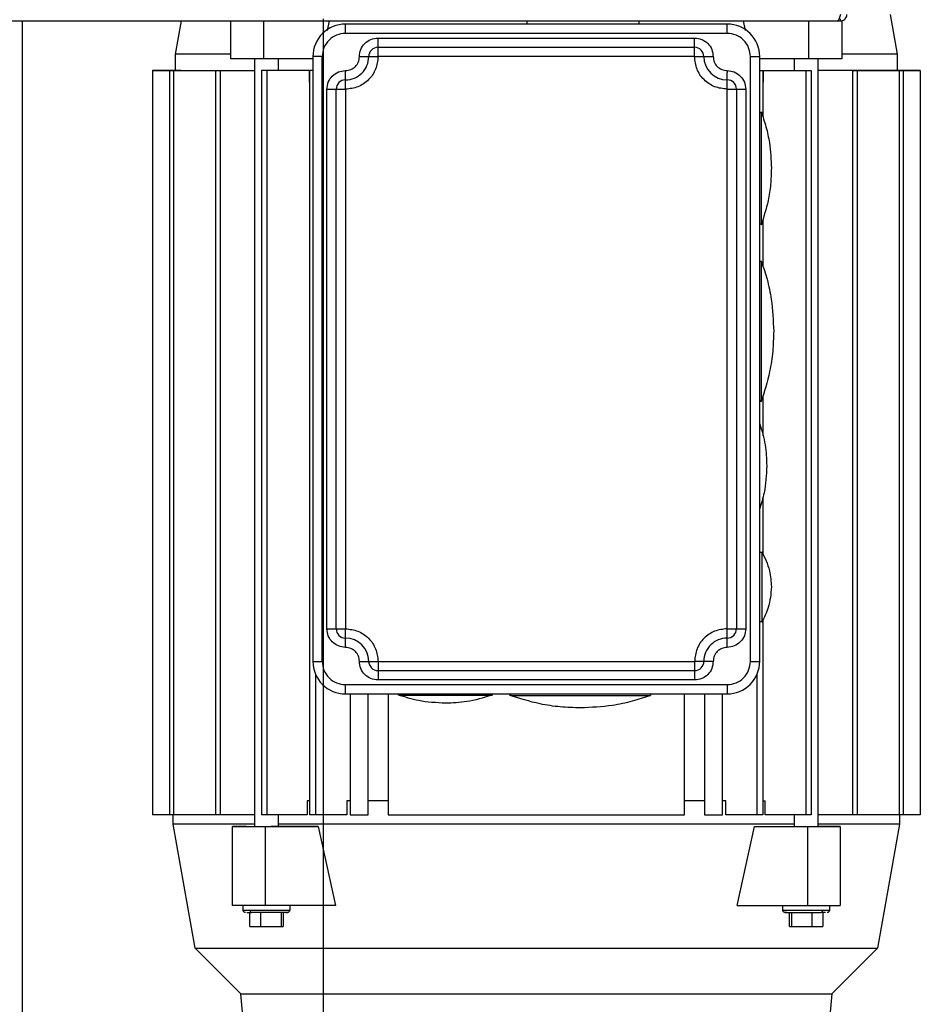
# Model space of a CAD drawing. Header units: inches. Extents: x 170 to 312, y 215 to 248.
# Tile 108 of 256: x 205.944 to 206.301, y 243.909 to 244.3. Entities that reach past the tile are written whole.
import ezdxf

# ---------------------------------------------------------------- set-up
doc = ezdxf.new("R2010")
doc.units = ezdxf.units.IN
doc.header["$LTSCALE"] = 0.25
doc.header["$MEASUREMENT"] = 0
doc.layers.add('MOTOR RH', color=7, linetype='Continuous')

msp = doc.modelspace()

# ---------------------------------------------------------------- linework, layer by layer
at = {"layer": 'MOTOR RH'}
for p, q in [((206.28925, 244.3017), (206.29203, 244.2859)), ((205.93029, 244.29919), (206.26962, 244.29919)), ((205.94523, 240.37188), (205.94523, 244.29919)), ((206.00598, 244.2859), (206.00833, 244.29919)), ((206.02783, 244.28406), (206.02783, 244.29919)), ((206.04088, 244.29919), (206.04088, 244.28406)), ((206.06459, 240.10529), (206.06459, 244.3)), ((206.06688, 244.29919), (206.06602, 244.29531)), ((206.07334, 244.29421), (206.07334, 244.2979)), ((206.22467, 244.2979), (206.07334, 244.2979)), ((206.14532, 244.2979), (206.14532, 244.29919)), ((206.18961, 244.29919), (206.18961, 244.2979)), ((206.22467, 244.29421), (206.22467, 244.2979)), ((206.23199, 244.29531), (206.23114, 244.29919)), ((206.25713, 244.28406), (206.25713, 244.29919)), ((206.26962, 244.29919), (206.26962, 244.3)), ((206.27018, 244.29926), (206.27018, 244.28406)), ((206.22467, 244.29421), (206.07334, 244.29421)), ((206.08626, 244.28498), (206.08626, 244.29236)), ((206.08626, 244.29236), (206.21175, 244.29236)), ((206.21175, 244.28839), (206.21175, 244.29236)), ((206.08626, 244.28867), (206.21175, 244.28867)), ((206.00598, 244.27944), (206.00598, 244.2859)), ((206.06412, 244.28498), (206.06042, 244.28498)), ((206.06042, 244.28498), (206.06043, 244.04507)), ((206.06042, 244.28498), (206.06042, 244.28498)), ((206.06412, 244.04507), (206.06412, 244.28498)), ((206.07888, 244.28498), (206.08626, 244.28498)), ((206.21175, 244.28498), (206.08626, 244.28498)), ((206.21175, 244.28498), (206.21913, 244.28498)), ((206.2339, 244.04507), (206.2339, 244.28498)), ((206.2339, 244.28498), (206.23759, 244.28498)), ((206.23759, 244.04507), (206.23759, 244.28498)), ((206.29203, 244.2859), (206.29203, 244.27945)), ((206.04088, 244.28406), (206.02783, 244.28406)), ((206.03739, 243.97955), (206.03739, 244.28406)), ((206.06042, 244.28406), (206.04088, 244.28406)), ((206.04661, 244.28406), (206.04662, 244.27944)), ((206.26706, 244.28406), (206.23759, 244.28406)), ((206.2514, 244.27944), (206.2514, 244.28406)), ((206.26063, 244.28406), (206.26063, 243.97956)), ((205.99676, 244.27944), (206.03739, 244.27944)), ((205.99676, 244.27944), (205.99676, 243.98417)), ((205.99676, 244.27944), (206.00806, 244.27944)), ((206.00752, 244.27944), (205.99676, 244.27944)), ((205.99676, 244.27944), (206.0063, 244.27944)), ((205.99676, 244.27944), (205.99676, 244.27944)), ((206.0036, 244.27944), (206.00361, 243.98417)), ((206.00517, 244.27944), (206.00517, 243.98417)), ((206.00806, 244.27944), (206.00752, 244.27944)), ((206.00806, 244.27944), (206.00806, 244.27944)), ((206.02183, 244.27944), (206.02183, 243.98417)), ((206.02362, 244.27944), (206.02362, 243.98417)), ((206.04008, 244.27944), (206.04008, 243.98417)), ((206.05888, 244.27944), (206.04008, 244.27944)), ((206.04218, 244.27944), (206.04218, 243.98417)), ((206.05888, 244.27944), (206.05888, 244.27483)), ((206.05921, 243.98417), (206.05921, 244.27944)), ((206.06042, 244.27944), (206.05921, 244.27944)), ((206.07334, 244.27467), (206.07334, 244.27944)), ((206.22467, 244.27206), (206.22467, 244.27872)), ((206.23759, 244.27944), (206.2388, 244.27944)), ((206.2388, 244.27944), (206.2388, 244.26114)), ((206.23913, 244.27483), (206.23913, 244.27944)), ((206.23913, 244.27944), (206.25794, 244.27944)), ((206.25583, 244.27944), (206.25583, 243.98417)), ((206.25794, 244.27944), (206.25794, 243.98417)), ((206.30126, 244.27945), (206.26063, 244.27944)), ((206.27429, 244.27944), (206.30126, 244.27945)), ((206.27439, 244.27944), (206.27439, 243.98417)), ((206.27619, 244.27944), (206.27619, 243.98417)), ((206.30126, 244.27945), (206.27648, 244.27944)), ((206.30126, 244.27945), (206.2919, 244.27945)), ((206.29203, 244.27945), (206.30126, 244.27945)), ((206.29203, 244.27945), (206.29441, 244.27945)), ((206.29285, 244.27944), (206.29285, 243.98417)), ((206.29441, 244.27945), (206.29441, 244.27945)), ((206.29441, 244.27944), (206.29441, 243.98417)), ((206.30126, 244.27945), (206.30126, 243.98417)), ((206.30126, 244.27945), (206.30126, 244.27945)), ((206.05888, 244.27483), (206.05921, 244.27483)), ((206.2388, 244.27483), (206.23913, 244.27483)), ((206.06596, 244.27206), (206.07334, 244.27206)), ((206.06596, 244.05799), (206.06596, 244.27206)), ((206.06965, 244.05799), (206.06965, 244.27206)), ((206.07334, 244.27206), (206.07334, 244.05799)), ((206.22467, 244.27206), (206.23205, 244.27206)), ((206.22467, 244.05799), (206.22467, 244.27206)), ((206.22836, 244.27206), (206.22836, 244.05799)), ((206.23205, 244.27206), (206.23205, 244.05799)), ((206.23759, 244.26283), (206.23829, 244.26283)), ((206.23829, 244.21854), (206.23759, 244.21854)), ((206.2388, 244.22047), (206.2388, 244.20197)), ((206.23759, 244.20378), (206.23826, 244.20378)), ((206.23826, 244.14842), (206.23759, 244.14842)), ((206.2388, 244.15048), (206.2388, 244.13456)), ((206.2388, 244.11004), (206.2388, 244.08756)), ((206.23759, 244.08844), (206.2385, 244.08844)), ((206.06596, 244.05799), (206.07334, 244.05799)), ((206.07334, 244.0506), (206.07334, 244.05799)), ((206.22467, 244.05799), (206.23205, 244.05799)), ((206.22467, 244.05402), (206.22467, 244.05799)), ((206.2385, 244.06076), (206.23759, 244.06076)), ((206.23881, 244.06153), (206.23881, 243.98417)), ((206.06043, 244.04507), (206.06412, 244.04507)), ((206.07888, 244.04507), (206.08626, 244.04507)), ((206.08626, 244.04507), (206.21175, 244.04507)), ((206.21914, 244.04507), (206.21175, 244.04507)), ((206.21175, 244.04366), (206.21175, 244.03769)), ((206.2339, 244.04507), (206.23759, 244.04507)), ((206.06155, 243.98417), (206.06155, 244.03979)), ((206.08626, 244.04138), (206.21175, 244.04138)), ((206.23646, 244.03979), (206.23646, 243.98417)), ((206.07334, 244.03584), (206.22467, 244.03584)), ((206.07334, 244.03215), (206.07334, 244.03584)), ((206.21175, 244.03769), (206.08626, 244.03769)), ((206.07334, 244.03215), (206.22467, 244.03215)), ((206.07519, 244.03215), (206.07519, 243.98417)), ((206.08229, 243.98417), (206.08229, 244.03215)), ((206.09023, 244.03215), (206.09023, 243.98417)), ((206.09457, 244.03163), (206.09457, 244.03215)), ((206.13148, 244.03215), (206.13148, 244.03163)), ((206.13886, 244.03148), (206.13886, 244.03215)), ((206.19422, 244.03215), (206.19422, 244.03148)), ((206.20779, 243.98417), (206.20779, 244.03215)), ((206.21572, 244.03215), (206.21572, 243.98417)), ((206.22283, 243.98417), (206.22283, 244.03215)), ((206.05921, 243.9897), (206.05821, 243.9897)), ((206.05821, 243.9897), (206.05821, 243.98417)), ((206.07519, 243.9897), (206.07386, 243.9897)), ((206.07386, 243.9897), (206.07386, 243.98417)), ((206.09023, 243.9897), (206.08229, 243.9897)), ((206.21572, 243.9897), (206.20779, 243.9897)), ((206.22415, 243.9897), (206.22283, 243.9897)), ((206.22415, 243.98417), (206.22415, 243.9897)), ((206.23881, 243.98971), (206.2398, 243.98971)), ((206.2398, 243.98417), (206.2398, 243.98971)), ((206.03739, 243.98417), (205.99676, 243.98417)), ((206.00506, 243.98048), (206.00506, 243.98417)), ((206.05821, 243.98417), (206.04008, 243.98417)), ((206.04662, 243.98417), (206.04662, 243.97955)), ((206.07386, 243.98417), (206.05921, 243.98417)), ((206.07519, 243.98417), (206.08229, 243.98417)), ((206.09023, 243.98417), (206.20779, 243.98417)), ((206.21572, 243.98417), (206.22283, 243.98417)), ((206.23881, 243.98417), (206.22415, 243.98417)), ((206.25794, 243.98417), (206.2398, 243.98417)), ((206.2514, 243.97956), (206.2514, 243.98417)), ((206.30126, 243.98417), (206.26063, 243.98417)), ((206.29296, 243.98417), (206.29296, 243.98048)), ((206.01375, 243.93123), (206.00506, 243.98048)), ((206.29296, 243.98048), (206.28427, 243.93123)), ((206.02849, 243.97955), (206.04377, 243.97955)), ((206.02849, 243.94818), (206.02849, 243.97955)), ((206.03412, 243.97955), (206.02849, 243.97955)), ((206.04154, 243.97955), (206.06255, 243.97955)), ((206.04154, 243.97955), (206.04154, 243.94818)), ((206.06255, 243.97955), (206.06942, 243.94818)), ((206.22859, 243.94818), (206.23546, 243.97956)), ((206.23546, 243.97956), (206.26953, 243.97956)), ((206.25648, 243.97956), (206.25648, 243.94818)), ((206.2639, 243.97956), (206.26063, 243.97956)), ((206.26953, 243.97956), (206.2639, 243.97956)), ((206.26953, 243.97956), (206.26953, 243.94818)), ((206.04154, 243.94818), (206.02849, 243.94818)), ((206.03278, 243.94634), (206.03278, 243.94818)), ((206.03278, 243.94634), (206.05123, 243.94634)), ((206.03537, 243.93988), (206.03537, 243.94541)), ((206.03978, 243.93988), (206.03978, 243.94541)), ((206.06942, 243.94818), (206.04154, 243.94818)), ((206.04788, 243.94541), (206.04788, 243.93988)), ((206.04863, 243.94541), (206.04863, 243.93988)), ((206.05123, 243.94818), (206.05123, 243.94634)), ((206.22859, 243.94818), (206.26953, 243.94818)), ((206.24679, 243.94634), (206.24679, 243.94818)), ((206.24679, 243.94634), (206.26524, 243.94634)), ((206.24939, 243.93988), (206.24939, 243.94541)), ((206.25014, 243.94541), (206.25014, 243.93988)), ((206.25823, 243.94541), (206.25823, 243.93988)), ((206.26367, 243.94541), (206.26189, 243.94541)), ((206.26264, 243.94541), (206.26264, 243.93988)), ((206.26524, 243.94818), (206.26524, 243.94634)), ((206.03537, 243.93988), (206.04863, 243.93988)), ((206.24939, 243.93988), (206.26264, 243.93988)), ((206.03186, 243.91312), (206.01375, 243.93123)), ((206.07733, 243.93123), (206.16783, 243.93123)), ((206.28427, 243.93123), (206.26616, 243.91312)), ((206.03274, 243.90297), (206.03186, 243.91312)), ((206.26616, 243.91312), (206.26527, 243.90297))]:
    msp.add_line(p, q, dxfattribs=at)
at = {"layer": 'MOTOR RH', "flags": 128}
for points in [[(206.21175, 244.28498), (206.21175, 244.28805), (206.21175, 244.28839)], [(206.02783, 244.2859), (206.01167, 244.2859), (206.00919, 244.2859), (206.00598, 244.2859)], [(206.29203, 244.2859), (206.29167, 244.2859), (206.27933, 244.2859), (206.27484, 244.2859), (206.27018, 244.2859)], [(206.27018, 244.28406), (206.26863, 244.28406), (206.26706, 244.28406)], [(206.22467, 244.27944), (206.22467, 244.27872)], [(206.07334, 244.27206), (206.07334, 244.27411), (206.07334, 244.27467)], [(206.23829, 244.21854), (206.23829, 244.22372), (206.23829, 244.22645), (206.23829, 244.23311), (206.23829, 244.23684), (206.23829, 244.24453), (206.23829, 244.24826), (206.23829, 244.25176), (206.23829, 244.25492), (206.23829, 244.26283)], [(206.23826, 244.14842), (206.23826, 244.14874), (206.23826, 244.14971), (206.23826, 244.15615), (206.23826, 244.15932), (206.23826, 244.16674), (206.23826, 244.17083), (206.23826, 244.17504), (206.23826, 244.17927), (206.23826, 244.18742), (206.23826, 244.19114), (206.23826, 244.19745), (206.23826, 244.19989), (206.23826, 244.20378)], [(206.2385, 244.06076), (206.2385, 244.06811), (206.2385, 244.07089), (206.2385, 244.07684), (206.2385, 244.07972), (206.2385, 244.08771), (206.2385, 244.08836), (206.2385, 244.08844)], [(206.22467, 244.05061), (206.22467, 244.05367), (206.22467, 244.05402)], [(206.08626, 244.04507), (206.08626, 244.0403), (206.08626, 244.03974), (206.08626, 244.03769)], [(206.21175, 244.04507), (206.21175, 244.04435), (206.21175, 244.04366)], [(206.22467, 244.03584), (206.22467, 244.03443), (206.22467, 244.03379), (206.22467, 244.03215)], [(206.09457, 244.03163), (206.11906, 244.03163), (206.12225, 244.03163), (206.13148, 244.03163)], [(206.13886, 244.03148), (206.14015, 244.03148), (206.14173, 244.03148), (206.15332, 244.03148), (206.15718, 244.03148), (206.19422, 244.03148)], [(206.09023, 243.9897), (206.08622, 243.9897), (206.08491, 243.9897)], [(206.03739, 243.98048), (206.00525, 243.98048), (206.00506, 243.98048)], [(206.2514, 243.98048), (206.21021, 243.98048), (206.20127, 243.98048), (206.15387, 243.98048), (206.14415, 243.98048), (206.04662, 243.98048)], [(206.29296, 243.98048), (206.28561, 243.98048), (206.28223, 243.98048), (206.26063, 243.98048)], [(206.06255, 243.97955), (206.04527, 243.97955), (206.04377, 243.97955)], [(206.01375, 243.93123), (206.03187, 243.93123), (206.03687, 243.93123), (206.0695, 243.93123), (206.07733, 243.93123)], [(206.16783, 243.93123), (206.17713, 243.93123), (206.22069, 243.93123), (206.22851, 243.93123), (206.26115, 243.93123), (206.26615, 243.93123), (206.28353, 243.93123), (206.28419, 243.93123), (206.28427, 243.93123)], [(206.03186, 243.91312), (206.03479, 243.91312), (206.03706, 243.91312), (206.11448, 243.91312), (206.12294, 243.91312), (206.19181, 243.91312), (206.19984, 243.91312), (206.23489, 243.91312), (206.2406, 243.91312), (206.26322, 243.91312), (206.26485, 243.91312), (206.26616, 243.91312)]]:
    msp.add_lwpolyline(points, dxfattribs=at)
at = {"layer": 'MOTOR RH'}
for centre, radius, start, end in [((206.07334, 244.28498), 0.01292, 90.0003, 180.0003), ((206.22467, 244.28498), 0.01292, 0.0003, 90.0003), ((206.08626, 244.28498), 0.00369, 90.0003, 180.0003), ((206.21175, 244.28498), 0.00369, 0.0003, 90.0003), ((206.07334, 244.28498), 0.00923, 270.0003, 0.0003), ((206.22467, 244.28498), 0.00923, 180.0003, 270.0003), ((206.07334, 244.27206), 0.00369, 90.0003, 180.0003), ((206.22467, 244.27206), 0.00369, 0.0003, 90.0003), ((206.07334, 244.05799), 0.00369, 180.0003, 270.0003), ((206.22467, 244.05799), 0.00369, 270.0003, 0.0003), ((206.07334, 244.04507), 0.00923, 0.0003, 90.0003), ((206.22467, 244.04507), 0.00923, 90.0003, 180.0003), ((206.07334, 244.04507), 0.01292, 180.0003, 270.0003), ((206.08626, 244.04507), 0.00369, 180.0003, 270.0003), ((206.21175, 244.04507), 0.00369, 270.0003, 0.0003), ((206.22467, 244.04507), 0.01292, 270.0003, 0.0003), ((206.03629, 243.94622), 0.000823, 171.932, 258.6039), ((206.26172, 243.94622), 0.000823, 281.3925, 8.0761)]:
    msp.add_arc(centre, radius, start, end, dxfattribs=at)
for points, knots in [([(206.26962, 244.3017), (206.26954, 244.30144), (206.26937, 244.30088), (206.26911, 244.30012), (206.26883, 244.29952), (206.2686, 244.29923), (206.26846, 244.2992), (206.26841, 244.29919)], [0, 0, 0, 0, 0.199917, 0.424417, 0.64897, 0.873486, 1, 1, 1, 1]), ([(206.26962, 244.29919), (206.26988, 244.29922), (206.27044, 244.29927), (206.2712, 244.29969), (206.2718, 244.30036), (206.27209, 244.30108), (206.27212, 244.30154), (206.27213, 244.3017)], [0, 0, 0, 0, 0.199954, 0.424458, 0.649004, 0.873555, 1, 1, 1, 1]), ([(206.07334, 244.29421), (206.07213, 244.29407), (206.06972, 244.29379), (206.06667, 244.29166), (206.06453, 244.28861), (206.06425, 244.28619), (206.06412, 244.28498)], [0, 0, 0, 0, 0.249991, 0.499985, 0.749988, 1, 1, 1, 1]), ([(206.07888, 244.28498), (206.07899, 244.28595), (206.07921, 244.28788), (206.08092, 244.29032), (206.08336, 244.29203), (206.08529, 244.29225), (206.08626, 244.29236)], [0, 0, 0, 0, 0.249988, 0.499994, 0.749998, 1, 1, 1, 1]), ([(206.21175, 244.29236), (206.21272, 244.29225), (206.21465, 244.29203), (206.2171, 244.29032), (206.2188, 244.28788), (206.21902, 244.28595), (206.21913, 244.28498)], [0, 0, 0, 0, 0.250002, 0.499982, 0.749981, 1, 1, 1, 1]), ([(206.2339, 244.28498), (206.23376, 244.28619), (206.23348, 244.28861), (206.23135, 244.29166), (206.2283, 244.29379), (206.22588, 244.29407), (206.22467, 244.29421)], [0, 0, 0, 0, 0.2499879, 0.4999995, 0.7499993, 1, 1, 1, 1]), ([(206.08626, 244.28498), (206.08607, 244.28329), (206.08568, 244.2799), (206.08269, 244.27563), (206.07842, 244.27264), (206.07504, 244.27225), (206.07334, 244.27206)], [0, 0, 0, 0, 0.250005, 0.5, 0.750002, 1, 1, 1, 1]), ([(206.07334, 244.27944), (206.07407, 244.27953), (206.07552, 244.27969), (206.07735, 244.28097), (206.07863, 244.2828), (206.0788, 244.28425), (206.07888, 244.28498)], [0, 0, 0, 0, 0.249984, 0.499989, 0.74997, 1, 1, 1, 1]), ([(206.22467, 244.27206), (206.22298, 244.27226), (206.21959, 244.27264), (206.21532, 244.27563), (206.21234, 244.2799), (206.21195, 244.28329), (206.21175, 244.28498)], [0, 0, 0, 0, 0.250001, 0.499996, 0.750013, 1, 1, 1, 1]), ([(206.21913, 244.28498), (206.21922, 244.28425), (206.21938, 244.2828), (206.22066, 244.28097), (206.22249, 244.27969), (206.22395, 244.27953), (206.22467, 244.27944)], [0, 0, 0, 0, 0.249991, 0.499991, 0.750004, 1, 1, 1, 1]), ([(206.06596, 244.27206), (206.06607, 244.27303), (206.06629, 244.27496), (206.068, 244.2774), (206.07044, 244.27911), (206.07238, 244.27933), (206.07334, 244.27944)], [0, 0, 0, 0, 0.25002, 0.500019, 0.749996, 1, 1, 1, 1]), ([(206.22467, 244.27944), (206.22564, 244.27933), (206.22757, 244.27911), (206.23001, 244.2774), (206.23172, 244.27496), (206.23194, 244.27303), (206.23205, 244.27206)], [0, 0, 0, 0, 0.250002, 0.499982, 0.749981, 1, 1, 1, 1]), ([(206.23813, 244.26326), (206.23882, 244.26122), (206.2402, 244.25715), (206.2418, 244.24961), (206.24205, 244.24407), (206.2422, 244.24069)], [0, 0, 0, 0, 0.279607, 0.560307, 1, 1, 1, 1]), ([(206.2422, 244.24069), (206.24214, 244.23854), (206.24201, 244.23424), (206.24087, 244.22661), (206.23917, 244.22134), (206.23813, 244.21812)], [0, 0, 0, 0, 0.279595, 0.560308, 1, 1, 1, 1]), ([(206.23831, 244.20354), (206.23908, 244.20125), (206.24071, 244.1964), (206.24262, 244.18724), (206.24293, 244.18032), (206.24313, 244.1761)], [0, 0, 0, 0, 0.2587772, 0.5475856, 1, 1, 1, 1]), ([(206.24313, 244.1761), (206.24305, 244.17341), (206.24288, 244.16804), (206.24147, 244.15851), (206.23936, 244.15191), (206.23807, 244.14788)], [0, 0, 0, 0, 0.2796019, 0.5603034, 1, 1, 1, 1]), ([(206.23759, 244.13933), (206.23842, 244.13657), (206.24007, 244.1311), (206.24026, 244.1254), (206.24036, 244.12258)], [0, 0, 0, 0, 0.50513, 1, 1, 1, 1]), ([(206.24036, 244.12258), (206.2402, 244.11898), (206.23995, 244.11322), (206.23824, 244.10773), (206.23759, 244.10566)], [0, 0, 0, 0, 0.623954, 1, 1, 1, 1]), ([(206.23835, 244.08869), (206.23958, 244.08619), (206.24178, 244.08173), (206.24207, 244.07677), (206.2422, 244.0746)], [0, 0, 0, 0, 0.560002, 1, 1, 1, 1]), ([(206.2422, 244.0746), (206.24199, 244.07182), (206.24161, 244.06686), (206.23935, 244.06245), (206.23835, 244.0605)], [0, 0, 0, 0, 0.559999, 1, 1, 1, 1]), ([(206.07334, 244.0506), (206.07238, 244.05072), (206.07044, 244.05094), (206.068, 244.05264), (206.06629, 244.05508), (206.06607, 244.05702), (206.06596, 244.05799)], [0, 0, 0, 0, 0.250002, 0.500006, 0.750011, 1, 1, 1, 1]), ([(206.07334, 244.05799), (206.07504, 244.05779), (206.07842, 244.0574), (206.08269, 244.05442), (206.08568, 244.05015), (206.08607, 244.04676), (206.08626, 244.04507)], [0, 0, 0, 0, 0.25, 0.499994, 0.749992, 1, 1, 1, 1]), ([(206.22467, 244.05799), (206.22298, 244.05779), (206.21959, 244.0574), (206.21532, 244.05442), (206.21234, 244.05015), (206.21195, 244.04676), (206.21175, 244.04507)], [0, 0, 0, 0, 0.2500029, 0.50001, 0.750011, 1, 1, 1, 1]), ([(206.23205, 244.05799), (206.23194, 244.05702), (206.23172, 244.05509), (206.23001, 244.05265), (206.22757, 244.05094), (206.22564, 244.05072), (206.22467, 244.05061)], [0, 0, 0, 0, 0.249989, 0.499993, 0.749997, 1, 1, 1, 1]), ([(206.07888, 244.04507), (206.0788, 244.04579), (206.07863, 244.04724), (206.07735, 244.04907), (206.07552, 244.05035), (206.07407, 244.05052), (206.07334, 244.0506)], [0, 0, 0, 0, 0.249983, 0.500019, 0.749995, 1, 1, 1, 1]), ([(206.22467, 244.05061), (206.22395, 244.05052), (206.2225, 244.05036), (206.22067, 244.04907), (206.21939, 244.04724), (206.21922, 244.04579), (206.21914, 244.04507)], [0, 0, 0, 0, 0.250003, 0.500018, 0.750012, 1, 1, 1, 1]), ([(206.06412, 244.04507), (206.06426, 244.04386), (206.06453, 244.04144), (206.06667, 244.03839), (206.06972, 244.03626), (206.07213, 244.03598), (206.07334, 244.03584)], [0, 0, 0, 0, 0.250015, 0.499999, 0.749996, 1, 1, 1, 1]), ([(206.08626, 244.03769), (206.08529, 244.0378), (206.08336, 244.03802), (206.08092, 244.03973), (206.07921, 244.04217), (206.07899, 244.0441), (206.07888, 244.04507)], [0, 0, 0, 0, 0.250001, 0.500008, 0.750012, 1, 1, 1, 1]), ([(206.21914, 244.04507), (206.21903, 244.0441), (206.2188, 244.04217), (206.2171, 244.03973), (206.21466, 244.03802), (206.21272, 244.0378), (206.21175, 244.03769)], [0, 0, 0, 0, 0.249988, 0.499994, 0.749998, 1, 1, 1, 1]), ([(206.22467, 244.03584), (206.22588, 244.03598), (206.2283, 244.03626), (206.23135, 244.03839), (206.23348, 244.04144), (206.23376, 244.04386), (206.2339, 244.04507)], [0, 0, 0, 0, 0.250006, 0.500005, 0.750013, 1, 1, 1, 1]), ([(206.11302, 244.02846), (206.10943, 244.02864), (206.10301, 244.02895), (206.0969, 244.0309), (206.09421, 244.03175)], [0, 0, 0, 0, 0.560004, 1, 1, 1, 1]), ([(206.13118, 244.03159), (206.12796, 244.0306), (206.12203, 244.02879), (206.11584, 244.02856), (206.11302, 244.02846)], [0, 0, 0, 0, 0.544036, 1, 1, 1, 1]), ([(206.16654, 244.02661), (206.16386, 244.02669), (206.15848, 244.02686), (206.14895, 244.02827), (206.14235, 244.03038), (206.13833, 244.03167)], [0, 0, 0, 0, 0.279608, 0.5603032, 1, 1, 1, 1]), ([(206.19398, 244.03143), (206.19169, 244.03066), (206.18685, 244.02903), (206.17768, 244.02712), (206.17076, 244.02681), (206.16654, 244.02661)], [0, 0, 0, 0, 0.258769, 0.547585, 1, 1, 1, 1]), ([(206.0337, 243.94541), (206.03361, 243.94542), (206.03341, 243.94544), (206.03314, 243.94558), (206.03292, 243.94581), (206.03278, 243.94612), (206.03278, 243.94634), (206.03278, 243.94645)], [0, 0, 0, 0, 0.1792244, 0.3726888, 0.5710878, 0.796534, 1, 1, 1, 1]), ([(206.03428, 243.94541), (206.0343, 243.94541), (206.03451, 243.94541), (206.03535, 243.94541), (206.03613, 243.94541)], [0, 0, 0, 0, 0.068356, 1, 1, 1, 1]), ([(206.04966, 243.94541), (206.04966, 243.94541), (206.05028, 243.94541), (206.05044, 243.94541), (206.0499, 243.94541), (206.04802, 243.94541), (206.04526, 243.94541), (206.04201, 243.94541), (206.0387, 243.94541), (206.03699, 243.94541), (206.03613, 243.94541)], [0, 0, 0, 0, 0.0014989, 0.1441613, 0.2867895, 0.4294487, 0.5720769, 0.7147156, 0.8573543, 1, 1, 1, 1]), ([(206.05122, 243.94645), (206.05123, 243.94636), (206.05123, 243.94617), (206.05113, 243.94589), (206.05094, 243.94564), (206.05065, 243.94545), (206.05042, 243.94542), (206.05031, 243.94541)], [0, 0, 0, 0, 0.171234, 0.35956, 0.557098, 0.78728, 1, 1, 1, 1]), ([(206.24771, 243.94541), (206.24762, 243.94542), (206.24742, 243.94544), (206.24715, 243.94558), (206.24693, 243.94581), (206.24679, 243.94612), (206.24679, 243.94634), (206.24679, 243.94645)], [0, 0, 0, 0, 0.179225, 0.372689, 0.571114, 0.796532, 1, 1, 1, 1]), ([(206.2483, 243.94541), (206.24802, 243.94541), (206.24745, 243.94541), (206.24816, 243.94541), (206.24998, 243.94541), (206.25276, 243.94541), (206.256, 243.94541), (206.25932, 243.94541), (206.26103, 243.94541), (206.26189, 243.94541)], [0, 0, 0, 0, 0.133767, 0.278127, 0.422513, 0.566891, 0.711261, 0.855636, 1, 1, 1, 1]), ([(206.26524, 243.94645), (206.26524, 243.94636), (206.26524, 243.94617), (206.26515, 243.94589), (206.26495, 243.94564), (206.26466, 243.94545), (206.26443, 243.94543), (206.26432, 243.94541)], [0, 0, 0, 0, 0.171234, 0.359547, 0.557105, 0.787317, 1, 1, 1, 1])]:
    msp.add_open_spline(points, degree=3, knots=knots, dxfattribs=at)

doc.saveas('drawing.dxf')
